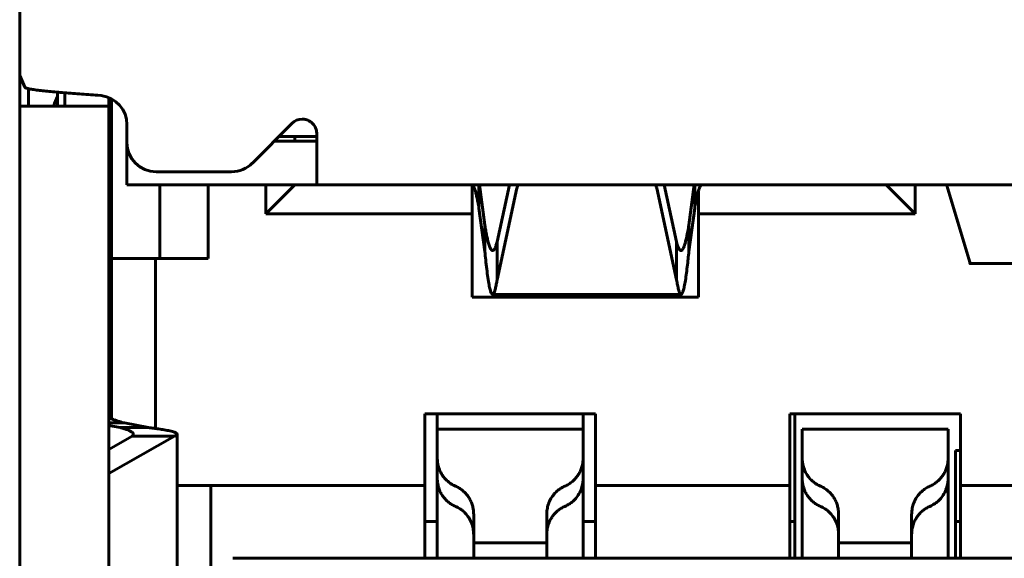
# Model space of a CAD drawing. Header units: millimetres. Extents: x -112 to 98, y -171 to 88.
# Tile 33 of 129: x -5.65 to 1.09, y -2.27 to 1.42. Entities that reach past the tile are written whole.
import ezdxf

# ---------------------------------------------------------------- set-up
doc = ezdxf.new("R2010")
doc.units = ezdxf.units.MM
doc.linetypes.add('K5LT32768', pattern=[0])

msp = doc.modelspace()

# ---------------------------------------------------------------- linework, layer by layer
at = {"color": 150, "linetype": 'K5LT32768', "lineweight": 60, "true_color": 0x0080ff}
for p, q in [((-5.6534, -4.7354), (-5.6534, 8.6846)), ((-5.6534, -4.7354), (-5.6534, 8.6846)), ((-5.6184, 0.958), (-5.6534, 1.0388)), ((-5.6184, 0.958), (-5.6534, 1.0388)), ((-5.5934, 0.9484), (-5.5934, 0.8296)), ((-5.5934, 0.9484), (-5.5934, 0.8296)), ((-5.3934, 0.8955), (-5.3934, 0.9245)), ((-5.3934, 0.8955), (-5.3934, 0.9245)), ((-5.3934, 0.8955), (-5.3934, 0.8296)), ((-5.3934, 0.8955), (-5.3934, 0.8296)), ((-5.3434, 0.9204), (-5.3434, 0.8296)), ((-5.3434, 0.9204), (-5.3434, 0.8296)), ((-5.1191, 0.9038), (-5.0944, 0.9008)), ((-5.1191, 0.9038), (-5.0944, 0.9008)), ((-5.0434, 0.8296), (-5.0434, 0.8877)), ((-5.0434, 0.8296), (-5.0434, 0.8877)), ((-5.0234, -0.2154), (-5.0234, 0.8783)), ((-5.0234, -0.2154), (-5.0234, 0.8783)), ((-5.6534, 0.8296), (-5.6434, 0.8296)), ((-5.6534, 0.8296), (-5.6434, 0.8296)), ((-5.0434, 0.8296), (-5.6434, 0.8296)), ((-5.0434, 0.8296), (-5.6434, 0.8296)), ((-5.0434, 0.8296), (-5.0434, -4.1904)), ((-5.0434, 0.8296), (-5.0434, -4.1904)), ((-4.9184, 0.7023), (-4.9184, 0.5796)), ((-4.9184, 0.7023), (-4.9184, 0.5796)), ((-3.7892, 0.7101), (-4.0597, 0.4385)), ((-3.7892, 0.7101), (-4.0597, 0.4385)), ((-3.8794, 0.6196), (-3.6184, 0.6196)), ((-3.8794, 0.6196), (-3.6184, 0.6196)), ((-3.7684, 0.5896), (-3.7684, 0.6196)), ((-3.7684, 0.5896), (-3.7684, 0.6196)), ((-3.6184, 0.6396), (-3.6184, 0.2896)), ((-3.6184, 0.6396), (-3.6184, 0.2896)), ((-4.9184, 0.2896), (-4.9184, 0.5796)), ((-4.9184, 0.2896), (-4.9184, 0.5796)), ((-3.6184, 0.5896), (-3.9093, 0.5896)), ((-3.6184, 0.5896), (-3.9093, 0.5896)), ((-4.7184, 0.3796), (-4.2015, 0.3796)), ((-4.7184, 0.3796), (-4.2015, 0.3796)), ((-4.9184, 0.2896), (-4.2758, 0.2896)), ((-4.9184, 0.2896), (-4.2758, 0.2896)), ((-4.6934, 0.2896), (-4.6934, -0.2154)), ((-4.6934, 0.2896), (-4.6934, -0.2154)), ((-4.3634, 0.2896), (-4.3634, -0.2154)), ((-4.3634, 0.2896), (-4.3634, -0.2154)), ((-4.2758, 0.2896), (-4.2125, 0.2896)), ((-4.2758, 0.2896), (-4.2125, 0.2896)), ((-4.2125, 0.2896), (-3.6184, 0.2896)), ((-4.2125, 0.2896), (-3.6184, 0.2896)), ((-3.9684, 0.0896), (-3.9684, 0.2896)), ((-3.7684, 0.2896), (-3.9684, 0.0896)), ((-3.9684, 0.0896), (-3.9684, 0.2896)), ((-3.7684, 0.2896), (-3.9684, 0.0896)), ((6.0816, 0.2896), (-3.6184, 0.2896)), ((6.0816, 0.2896), (-3.6184, 0.2896)), ((-2.5534, 0.0896), (-2.5534, 0.2886)), ((-2.5534, 0.0896), (-2.5534, 0.2886)), ((-2.5075, 0.2896), (-2.5075, 0.1303)), ((-2.5075, 0.2896), (-2.5075, 0.1303)), ((-2.4673, 0.014), (-2.5046, 0.2896)), ((-2.4673, 0.014), (-2.5046, 0.2896)), ((-2.2985, 0.2896), (-2.3833, -0.1022)), ((-2.2985, 0.2896), (-2.3833, -0.1022)), ((-1.1534, -0.1022), (-1.2382, 0.2896)), ((-1.1534, -0.1022), (-1.2382, 0.2896)), ((-1.0321, 0.2896), (-1.0694, 0.014)), ((-1.0321, 0.2896), (-1.0694, 0.014)), ((-1.0292, 0.1303), (-1.0292, 0.2896)), ((-1.0292, 0.1303), (-1.0292, 0.2896)), ((0.2816, 0.2896), (0.4816, 0.0896)), ((0.2816, 0.2896), (0.4816, 0.0896)), ((0.4816, 0.2896), (0.4816, 0.0896)), ((0.4816, 0.2896), (0.4816, 0.0896)), ((0.8541, -0.2413), (0.6987, 0.285)), ((0.8541, -0.2413), (0.6987, 0.285)), ((-2.3833, -0.362), (-2.2473, 0.2662)), ((-2.3833, -0.362), (-2.2473, 0.2662)), ((-1.2894, 0.2662), (-1.1534, -0.362)), ((-1.2894, 0.2662), (-1.1534, -0.362)), ((-1.0034, 0.251), (-1.0034, 0.0896)), ((-1.0034, 0.251), (-1.0034, 0.0896)), ((-2.5534, 0.0896), (-3.9684, 0.0896)), ((-2.5534, 0.0896), (-3.9684, 0.0896)), ((-2.5534, -0.4804), (-2.5534, 0.0896)), ((-2.5534, -0.4804), (-2.5534, 0.0896)), ((-2.5075, 0.1303), (-2.4673, -0.1665)), ((-2.5075, 0.1303), (-2.4673, -0.1665)), ((-1.0694, -0.1665), (-1.0292, 0.1303)), ((-1.0694, -0.1665), (-1.0292, 0.1303)), ((-1.0034, 0.0896), (-1.0034, -0.4804)), ((0.4816, 0.0896), (-1.0034, 0.0896)), ((-1.0034, 0.0896), (-1.0034, -0.4804)), ((0.4816, 0.0896), (-1.0034, 0.0896)), ((-2.4673, -0.1665), (-2.4673, 0.014)), ((-2.4673, -0.1665), (-2.4673, 0.014)), ((-1.0694, 0.014), (-1.0694, -0.1665)), ((-1.0694, 0.014), (-1.0694, -0.1665)), ((-5.0434, -0.1154), (-5.0234, -0.1154)), ((-5.0434, -0.1154), (-5.0234, -0.1154)), ((-2.3833, -0.1022), (-2.3833, -0.362)), ((-2.3833, -0.1022), (-2.3833, -0.362)), ((-1.1534, -0.362), (-1.1534, -0.1022)), ((-1.1534, -0.362), (-1.1534, -0.1022)), ((-4.7234, -0.2154), (-5.0234, -0.2154)), ((-5.0234, -0.2154), (-5.0234, -1.3131)), ((-4.7234, -0.2154), (-5.0234, -0.2154)), ((-5.0234, -0.2154), (-5.0234, -1.3131)), ((-4.7234, -0.2154), (-4.7234, -1.3808)), ((-4.3634, -0.2154), (-4.7234, -0.2154)), ((-4.7234, -0.2154), (-4.7234, -1.3808)), ((-4.3634, -0.2154), (-4.7234, -0.2154)), ((0.8576, -0.2504), (1.6057, -0.2504)), ((0.8576, -0.2504), (1.6057, -0.2504)), ((-1.1231, -0.4612), (-2.4137, -0.4612)), ((-1.1231, -0.4612), (-2.4137, -0.4612)), ((-2.5534, -0.4804), (-1.0034, -0.4804)), ((-2.5534, -0.4804), (-1.0034, -0.4804)), ((-2.8784, -1.2804), (-2.8784, -1.7704)), ((-1.7084, -1.2804), (-2.8784, -1.2804)), ((-2.8784, -1.2804), (-2.8784, -1.7704)), ((-1.7084, -1.2804), (-2.8784, -1.2804)), ((-2.7934, -1.3854), (-2.7934, -1.2804)), ((-2.7934, -1.3854), (-2.7934, -1.2804)), ((-1.7934, -1.2804), (-1.7934, -1.3854)), ((-1.7934, -1.2804), (-1.7934, -1.3854)), ((-1.7084, -1.7704), (-1.7084, -1.2804)), ((-1.7084, -1.7704), (-1.7084, -1.2804)), ((0.7916, -1.2804), (-0.3784, -1.2804)), ((-0.3784, -1.2804), (-0.3784, -1.7704)), ((0.7916, -1.2804), (-0.3784, -1.2804)), ((-0.3784, -1.2804), (-0.3784, -1.7704)), ((-0.3434, -2.1954), (-0.3434, -1.2804)), ((-0.3434, -2.1954), (-0.3434, -1.2804)), ((0.7916, -1.7704), (0.7916, -1.2804)), ((0.7916, -1.7704), (0.7916, -1.2804)), ((-4.9362, -1.3428), (-5.0434, -1.3428)), ((-4.9362, -1.3428), (-5.0434, -1.3428)), ((-4.7716, -1.3746), (-4.9362, -1.3428)), ((-4.7716, -1.3746), (-4.9362, -1.3428)), ((-5.0434, -1.3593), (-4.9644, -1.3746)), ((-5.0434, -1.3593), (-4.9644, -1.3746)), ((-4.9644, -1.3746), (-4.7716, -1.3746)), ((-4.9644, -1.3746), (-4.7716, -1.3746)), ((-2.7934, -1.3854), (-2.7934, -1.5824)), ((-1.7934, -1.3854), (-2.7934, -1.3854)), ((-2.7934, -1.3854), (-2.7934, -1.5824)), ((-1.7934, -1.3854), (-2.7934, -1.3854)), ((-1.7934, -1.5824), (-1.7934, -1.3854)), ((-1.7934, -1.5824), (-1.7934, -1.3854)), ((-0.2934, -1.3854), (-0.2934, -1.5824)), ((0.7066, -1.3854), (-0.2934, -1.3854)), ((-0.2934, -1.3854), (-0.2934, -1.5824)), ((0.7066, -1.3854), (-0.2934, -1.3854)), ((0.7066, -1.5824), (0.7066, -1.3854)), ((0.7066, -1.5824), (0.7066, -1.3854)), ((-4.8837, -1.4327), (-5.0434, -1.5241)), ((-5.0434, -1.6901), (-4.5939, -1.4327)), ((-4.8837, -1.4327), (-5.0434, -1.5241)), ((-5.0434, -1.6901), (-4.5939, -1.4327)), ((-4.5939, -1.4327), (-4.8837, -1.4327)), ((-4.5939, -1.4327), (-4.8837, -1.4327)), ((-4.5751, -1.4193), (-4.5751, -2.7283)), ((-4.5751, -1.4193), (-4.5751, -2.7283)), ((0.7566, -1.5304), (0.7566, -2.1954)), ((0.7566, -1.5304), (0.7916, -1.5304)), ((0.7566, -1.5304), (0.7566, -2.1954)), ((0.7566, -1.5304), (0.7916, -1.5304)), ((-2.7934, -1.5824), (-2.7934, -1.7209)), ((-2.7934, -1.5824), (-2.7934, -1.7209)), ((-1.7934, -1.7209), (-1.7934, -1.5824)), ((-1.7934, -1.7209), (-1.7934, -1.5824)), ((-0.2934, -1.5824), (-0.2934, -1.7209)), ((-0.2934, -1.5824), (-0.2934, -1.7209)), ((0.7066, -1.5824), (0.7066, -1.7209)), ((0.7066, -1.5824), (0.7066, -1.7209)), ((-2.7934, -1.7209), (-2.7934, -2.2704)), ((-2.7934, -1.7209), (-2.7934, -2.2704)), ((-1.7934, -2.2704), (-1.7934, -1.7209)), ((-1.7934, -2.2704), (-1.7934, -1.7209)), ((-0.2934, -1.7209), (-0.2934, -2.2704)), ((-0.2934, -1.7209), (-0.2934, -2.2704)), ((0.7066, -2.2704), (0.7066, -1.7209)), ((0.7066, -2.2704), (0.7066, -1.7209)), ((-4.3434, -1.7704), (-4.5751, -1.7704)), ((-4.3434, -1.7704), (-4.5751, -1.7704)), ((-4.3434, -1.7704), (-2.8784, -1.7704)), ((-4.3434, -1.7704), (-4.3434, -1.9962)), ((-4.3434, -1.7704), (-2.8784, -1.7704)), ((-4.3434, -1.7704), (-4.3434, -1.9962)), ((-2.8784, -1.7704), (-2.8784, -1.9704)), ((-2.8784, -1.7704), (-2.8784, -1.9704)), ((-1.7084, -1.9704), (-1.7084, -1.7704)), ((-1.7084, -1.7704), (-0.3784, -1.7704)), ((-1.7084, -1.9704), (-1.7084, -1.7704)), ((-1.7084, -1.7704), (-0.3784, -1.7704)), ((-0.3784, -1.7704), (-0.3784, -1.9704)), ((-0.3784, -1.7704), (-0.3784, -1.9704)), ((0.7916, -1.7704), (1.6216, -1.7704)), ((0.7916, -1.9704), (0.7916, -1.7704)), ((0.7916, -1.7704), (1.6216, -1.7704)), ((0.7916, -1.9704), (0.7916, -1.7704)), ((-4.3434, -2.4204), (-4.3434, -1.9962)), ((-4.3434, -2.4204), (-4.3434, -1.9962)), ((-2.8784, -2.2704), (-2.8784, -1.9704)), ((-2.8784, -2.2704), (-2.8784, -1.9704)), ((-2.8784, -2.0186), (-2.7934, -2.0186)), ((-2.8784, -2.0186), (-2.7934, -2.0186)), ((-2.5434, -2.1192), (-2.5434, -1.9691)), ((-2.5434, -2.1192), (-2.5434, -1.9691)), ((-2.0434, -1.9691), (-2.0434, -2.1192)), ((-2.0434, -1.9691), (-2.0434, -2.1192)), ((-1.7934, -2.0186), (-1.7084, -2.0186)), ((-1.7934, -2.0186), (-1.7084, -2.0186)), ((-1.7084, -1.9704), (-1.7084, -2.2704)), ((-1.7084, -1.9704), (-1.7084, -2.2704)), ((-0.3784, -2.2704), (-0.3784, -1.9704)), ((-0.3784, -2.2704), (-0.3784, -1.9704)), ((-0.3784, -2.0186), (-0.3434, -2.0186)), ((-0.3784, -2.0186), (-0.3434, -2.0186)), ((-0.0434, -2.1192), (-0.0434, -1.9691)), ((-0.0434, -2.1192), (-0.0434, -1.9691)), ((0.4566, -1.9691), (0.4566, -2.1192)), ((0.4566, -1.9691), (0.4566, -2.1192)), ((0.7566, -2.0186), (0.7916, -2.0186)), ((0.7566, -2.0186), (0.7916, -2.0186)), ((0.7916, -1.9704), (0.7916, -2.2704)), ((0.7916, -1.9704), (0.7916, -2.2704)), ((-2.5434, -2.1192), (-2.5434, -2.1654)), ((-2.5434, -2.1192), (-2.5434, -2.1654)), ((-2.0434, -2.1654), (-2.0434, -2.1192)), ((-2.0434, -2.1654), (-2.0434, -2.1192)), ((-0.0434, -2.1192), (-0.0434, -2.1654)), ((-0.0434, -2.1192), (-0.0434, -2.1654)), ((0.4566, -2.1654), (0.4566, -2.1192)), ((0.4566, -2.1654), (0.4566, -2.1192)), ((-2.5434, -2.1654), (-2.5434, -2.2704)), ((-2.3934, -2.1654), (-2.5434, -2.1654)), ((-2.5434, -2.1654), (-2.5434, -2.2704)), ((-2.3934, -2.1654), (-2.5434, -2.1654)), ((-2.3934, -2.1654), (-2.1934, -2.1654)), ((-2.3934, -2.1654), (-2.1934, -2.1654)), ((-2.0434, -2.1654), (-2.1934, -2.1654)), ((-2.0434, -2.1654), (-2.1934, -2.1654)), ((-2.0434, -2.2704), (-2.0434, -2.1654)), ((-2.0434, -2.2704), (-2.0434, -2.1654)), ((-0.3434, -2.1954), (-0.3434, -2.2704)), ((-0.3434, -2.1954), (-0.3434, -2.2704)), ((-0.0434, -2.1654), (-0.0434, -2.2704)), ((0.1066, -2.1654), (-0.0434, -2.1654)), ((-0.0434, -2.1654), (-0.0434, -2.2704)), ((0.1066, -2.1654), (-0.0434, -2.1654)), ((0.1066, -2.1654), (0.3066, -2.1654)), ((0.1066, -2.1654), (0.3066, -2.1654)), ((0.4566, -2.1654), (0.3066, -2.1654)), ((0.4566, -2.1654), (0.3066, -2.1654)), ((0.4566, -2.2704), (0.4566, -2.1654)), ((0.4566, -2.2704), (0.4566, -2.1654)), ((0.7566, -2.2704), (0.7566, -2.1954)), ((0.7566, -2.2704), (0.7566, -2.1954)), ((-4.1934, -2.2704), (6.6066, -2.2704)), ((-4.1934, -2.2704), (6.6066, -2.2704))]:
    msp.add_line(p, q, dxfattribs=at)
for centre, radius, start, end in [((-5.1184, 0.7023), 0.2, 0, 83.11411), ((-5.1184, 0.7023), 0.2, 0, 83.11411), ((-3.7184, 0.6396), 0.1, 90.06948, 135.12243), ((-3.7184, 0.6396), 0.1, 90.06948, 135.12243), ((-4.7184, 0.5796), 0.2, 180, 270), ((-4.7184, 0.5796), 0.2, 180, 270), ((-4.2015, 0.5796), 0.2, 270, 315.12342), ((-4.2015, 0.5796), 0.2, 270, 315.12342)]:
    msp.add_arc(centre, radius, start, end, dxfattribs=at)
for centre, start_param, end_param in [((-1.9491, 0.2501), 6.016904, 6.17538), ((-1.9491, 0.2501), 6.016904, 6.17538), ((-1.5877, 0.2501), 3.249398, 3.407874), ((-1.5877, 0.2501), 3.249398, 3.407874)]:
    msp.add_ellipse(centre, major_axis=(-0.3, 0), ratio=0.5, start_param=start_param, end_param=end_param, dxfattribs=at)
for points, knots in [([(-5.1191, 0.9038), (-5.1401, 0.9053), (-5.1821, 0.9083), (-5.2443, 0.9128), (-5.3046, 0.9173), (-5.362, 0.9219), (-5.4155, 0.9264), (-5.4642, 0.9309), (-5.5088, 0.9356), (-5.5493, 0.9406), (-5.582, 0.9457), (-5.6035, 0.9506), (-5.6145, 0.9546), (-5.6176, 0.957), (-5.6184, 0.958)], [0, 0, 0, 0, 0.083016, 0.166224, 0.249623, 0.333116, 0.416608, 0.500098, 0.583374, 0.675336, 0.77646, 0.868808, 0.943482, 1, 1, 1, 1]), ([(-5.1191, 0.9038), (-5.1401, 0.9053), (-5.1821, 0.9083), (-5.2443, 0.9128), (-5.3046, 0.9173), (-5.362, 0.9219), (-5.4155, 0.9264), (-5.4642, 0.9309), (-5.5088, 0.9356), (-5.5493, 0.9406), (-5.582, 0.9457), (-5.6035, 0.9506), (-5.6145, 0.9546), (-5.6176, 0.957), (-5.6184, 0.958)], [0, 0, 0, 0, 0.083016, 0.166224, 0.249623, 0.333116, 0.416608, 0.500098, 0.583374, 0.675336, 0.77646, 0.868808, 0.943482, 1, 1, 1, 1]), ([(-3.6184, 0.6396), (-3.6184, 0.6437), (-3.6189, 0.6517), (-3.6209, 0.6631), (-3.6246, 0.675), (-3.6304, 0.6879), (-3.6395, 0.7019), (-3.6518, 0.715), (-3.6658, 0.7252), (-3.6795, 0.7321), (-3.6908, 0.7359), (-3.7006, 0.738), (-3.7093, 0.7391), (-3.7154, 0.7395), (-3.7185, 0.7396)], [0, 0, 0, 0, 0.071599, 0.143902, 0.21698, 0.309757, 0.42238, 0.547, 0.671131, 0.767941, 0.845276, 0.896785, 0.948361, 1, 1, 1, 1]), ([(-3.6184, 0.6396), (-3.6184, 0.6437), (-3.6189, 0.6517), (-3.6209, 0.6631), (-3.6246, 0.675), (-3.6304, 0.6879), (-3.6395, 0.7019), (-3.6518, 0.715), (-3.6658, 0.7252), (-3.6795, 0.7321), (-3.6908, 0.7359), (-3.7006, 0.738), (-3.7093, 0.7391), (-3.7154, 0.7395), (-3.7185, 0.7396)], [0, 0, 0, 0, 0.071599, 0.143902, 0.21698, 0.309757, 0.42238, 0.547, 0.671131, 0.767941, 0.845276, 0.896785, 0.948361, 1, 1, 1, 1]), ([(-2.5571, 0.2896), (-2.5548, 0.2896), (-2.5503, 0.2874), (-2.5435, 0.2778), (-2.5367, 0.262), (-2.5299, 0.2401), (-2.5231, 0.2125), (-2.5168, 0.1824), (-2.5116, 0.1544), (-2.5087, 0.1374), (-2.5075, 0.1303)], [0, 0, 0, 0, 0.136696, 0.273829, 0.411398, 0.54894, 0.686375, 0.823538, 0.928054, 1, 1, 1, 1]), ([(-2.5571, 0.2896), (-2.5548, 0.2896), (-2.5503, 0.2874), (-2.5435, 0.2778), (-2.5367, 0.262), (-2.5299, 0.2401), (-2.5231, 0.2125), (-2.5168, 0.1824), (-2.5116, 0.1544), (-2.5087, 0.1374), (-2.5075, 0.1303)], [0, 0, 0, 0, 0.136696, 0.273829, 0.411398, 0.54894, 0.686375, 0.823538, 0.928054, 1, 1, 1, 1]), ([(-1.0292, 0.1303), (-1.027, 0.1438), (-1.0224, 0.1695), (-1.0156, 0.2036), (-1.0088, 0.2327), (-1.002, 0.2562), (-0.9952, 0.2739), (-0.9889, 0.2844), (-0.9837, 0.2889), (-0.9808, 0.2896), (-0.9796, 0.2896)], [0, 0, 0, 0, 0.136696, 0.273829, 0.411398, 0.54894, 0.686375, 0.823538, 0.928053, 1, 1, 1, 1]), ([(-1.0292, 0.1303), (-1.027, 0.1438), (-1.0224, 0.1695), (-1.0156, 0.2036), (-1.0088, 0.2327), (-1.002, 0.2562), (-0.9952, 0.2739), (-0.9889, 0.2844), (-0.9837, 0.2889), (-0.9808, 0.2896), (-0.9796, 0.2896)], [0, 0, 0, 0, 0.136696, 0.273829, 0.411398, 0.54894, 0.686375, 0.823538, 0.928053, 1, 1, 1, 1]), ([(0.6987, 0.285), (0.6984, 0.2858), (0.6978, 0.2871), (0.6969, 0.2885), (0.696, 0.2894), (0.6953, 0.2896), (0.6949, 0.2896)], [0, 0, 0, 0, 0.24977, 0.5, 0.750247, 1, 1, 1, 1]), ([(0.6987, 0.285), (0.6984, 0.2858), (0.6978, 0.2871), (0.6969, 0.2885), (0.696, 0.2894), (0.6953, 0.2896), (0.6949, 0.2896)], [0, 0, 0, 0, 0.24977, 0.5, 0.750247, 1, 1, 1, 1]), ([(-2.4137, -0.1612), (-2.4161, -0.1612), (-2.4217, -0.1585), (-2.4304, -0.1449), (-2.4395, -0.1199), (-2.4475, -0.0892), (-2.4546, -0.0566), (-2.461, -0.0231), (-2.4652, 0.0014), (-2.4673, 0.014)], [0, 0, 0, 0, 0.1345204, 0.3130189, 0.4870806, 0.6429035, 0.7643147, 0.8833475, 1, 1, 1, 1]), ([(-2.4137, -0.1612), (-2.4161, -0.1612), (-2.4217, -0.1585), (-2.4304, -0.1449), (-2.4395, -0.1199), (-2.4475, -0.0892), (-2.4546, -0.0566), (-2.461, -0.0231), (-2.4652, 0.0014), (-2.4673, 0.014)], [0, 0, 0, 0, 0.1345204, 0.3130189, 0.4870806, 0.6429035, 0.7643147, 0.8833475, 1, 1, 1, 1]), ([(-1.0694, 0.014), (-1.0719, -0.0008), (-1.0768, -0.0291), (-1.0842, -0.0666), (-1.0915, -0.0987), (-1.0989, -0.1246), (-1.1063, -0.1441), (-1.1137, -0.1566), (-1.1193, -0.1608), (-1.1224, -0.1612), (-1.1231, -0.1612)], [0, 0, 0, 0, 0.1368753, 0.2742034, 0.4119841, 0.5497633, 0.6875397, 0.8253119, 0.9630805, 1, 1, 1, 1]), ([(-1.0694, 0.014), (-1.0719, -0.0008), (-1.0768, -0.0291), (-1.0842, -0.0666), (-1.0915, -0.0987), (-1.0989, -0.1246), (-1.1063, -0.1441), (-1.1137, -0.1566), (-1.1193, -0.1608), (-1.1224, -0.1612), (-1.1231, -0.1612)], [0, 0, 0, 0, 0.1368753, 0.2742034, 0.4119841, 0.5497633, 0.6875397, 0.8253119, 0.9630805, 1, 1, 1, 1]), ([(-2.3833, -0.1022), (-2.3858, -0.1115), (-2.3907, -0.1281), (-2.398, -0.1464), (-2.4054, -0.1579), (-2.4106, -0.161), (-2.4134, -0.1612), (-2.4137, -0.1612), (-2.4137, -0.1612)], [0, 0, 0, 0, 0.2420723, 0.484659, 0.7277404, 0.9706896, 0.9999999, 1, 1, 1, 1]), ([(-2.3833, -0.1022), (-2.3858, -0.1115), (-2.3907, -0.1281), (-2.398, -0.1464), (-2.4054, -0.1579), (-2.4106, -0.161), (-2.4134, -0.1612), (-2.4137, -0.1612), (-2.4137, -0.1612)], [0, 0, 0, 0, 0.2420723, 0.484659, 0.7277404, 0.9706896, 0.9999999, 1, 1, 1, 1]), ([(-1.1231, -0.1612), (-1.1232, -0.1612), (-1.1249, -0.1612), (-1.1291, -0.1597), (-1.1361, -0.1514), (-1.1444, -0.1332), (-1.1503, -0.114), (-1.1534, -0.1022)], [0, 0, 0, 0, 0, 0.177311, 0.418986, 0.692933, 1, 1, 1, 1]), ([(-1.1231, -0.1612), (-1.1232, -0.1612), (-1.1249, -0.1612), (-1.1291, -0.1597), (-1.1361, -0.1514), (-1.1444, -0.1332), (-1.1503, -0.114), (-1.1534, -0.1022)], [0, 0, 0, 0, 0, 0.177311, 0.418986, 0.692933, 1, 1, 1, 1]), ([(-2.4673, -0.1665), (-2.4653, -0.1867), (-2.4609, -0.2295), (-2.454, -0.2907), (-2.4463, -0.3488), (-2.4386, -0.396), (-2.4309, -0.4305), (-2.4236, -0.4524), (-2.4178, -0.4602), (-2.4145, -0.4612), (-2.4137, -0.4612)], [0, 0, 0, 0, 0.110582, 0.244455, 0.388088, 0.540538, 0.678476, 0.815359, 0.952388, 1, 1, 1, 1]), ([(-2.4673, -0.1665), (-2.4653, -0.1867), (-2.4609, -0.2295), (-2.454, -0.2907), (-2.4463, -0.3488), (-2.4386, -0.396), (-2.4309, -0.4305), (-2.4236, -0.4524), (-2.4178, -0.4602), (-2.4145, -0.4612), (-2.4137, -0.4612)], [0, 0, 0, 0, 0.110582, 0.244455, 0.388088, 0.540538, 0.678476, 0.815359, 0.952388, 1, 1, 1, 1]), ([(-1.1231, -0.4612), (-1.1211, -0.4612), (-1.1167, -0.4583), (-1.1098, -0.4438), (-1.1025, -0.4168), (-1.0951, -0.3785), (-1.0879, -0.3303), (-1.081, -0.2763), (-1.075, -0.2214), (-1.0712, -0.1843), (-1.0694, -0.1665)], [0, 0, 0, 0, 0.110414, 0.246948, 0.383907, 0.521613, 0.659344, 0.789044, 0.902502, 1, 1, 1, 1]), ([(-1.1231, -0.4612), (-1.1211, -0.4612), (-1.1167, -0.4583), (-1.1098, -0.4438), (-1.1025, -0.4168), (-1.0951, -0.3785), (-1.0879, -0.3303), (-1.081, -0.2763), (-1.075, -0.2214), (-1.0712, -0.1843), (-1.0694, -0.1665)], [0, 0, 0, 0, 0.110414, 0.246948, 0.383907, 0.521613, 0.659344, 0.789044, 0.902502, 1, 1, 1, 1]), ([(0.8576, -0.2504), (0.8574, -0.2504), (0.8566, -0.2501), (0.8554, -0.2475), (0.8544, -0.2432), (0.8541, -0.2413)], [0, 0, 0, 0, 0.164048, 0.683659, 1, 1, 1, 1]), ([(0.8576, -0.2504), (0.8574, -0.2504), (0.8566, -0.2501), (0.8554, -0.2475), (0.8544, -0.2432), (0.8541, -0.2413)], [0, 0, 0, 0, 0.164048, 0.683659, 1, 1, 1, 1]), ([(-2.4137, -0.4612), (-2.4136, -0.4612), (-2.4121, -0.4612), (-2.408, -0.459), (-2.4016, -0.4471), (-2.3948, -0.4239), (-2.3888, -0.395), (-2.3851, -0.373), (-2.3833, -0.362)], [0, 0, 0, 0, 0, 0.158386, 0.401689, 0.63039, 0.8299, 1, 1, 1, 1]), ([(-2.4137, -0.4612), (-2.4136, -0.4612), (-2.4121, -0.4612), (-2.408, -0.459), (-2.4016, -0.4471), (-2.3948, -0.4239), (-2.3888, -0.395), (-2.3851, -0.373), (-2.3833, -0.362)], [0, 0, 0, 0, 0, 0.158386, 0.401689, 0.63039, 0.8299, 1, 1, 1, 1]), ([(-1.1534, -0.362), (-1.1514, -0.3746), (-1.1471, -0.4), (-1.1401, -0.4312), (-1.1325, -0.4537), (-1.1267, -0.4607), (-1.1235, -0.4612), (-1.1231, -0.4612)], [0, 0, 0, 0, 0.195217, 0.431396, 0.684489, 0.952752, 1, 1, 1, 1]), ([(-1.1534, -0.362), (-1.1514, -0.3746), (-1.1471, -0.4), (-1.1401, -0.4312), (-1.1325, -0.4537), (-1.1267, -0.4607), (-1.1235, -0.4612), (-1.1231, -0.4612)], [0, 0, 0, 0, 0.195217, 0.431396, 0.684489, 0.952752, 1, 1, 1, 1]), ([(-4.9362, -1.3428), (-4.946, -1.3403), (-4.9644, -1.3353), (-4.9886, -1.3278), (-5.0101, -1.3198), (-5.028, -1.3112), (-5.0404, -1.3016), (-5.0434, -1.295), (-5.0434, -1.2916)], [0, 0, 0, 0, 0.146022, 0.292055, 0.438099, 0.614144, 0.801444, 1, 1, 1, 1]), ([(-4.9362, -1.3428), (-4.946, -1.3403), (-4.9644, -1.3353), (-4.9886, -1.3278), (-5.0101, -1.3198), (-5.028, -1.3112), (-5.0404, -1.3016), (-5.0434, -1.295), (-5.0434, -1.2916)], [0, 0, 0, 0, 0.146022, 0.292055, 0.438099, 0.614144, 0.801444, 1, 1, 1, 1]), ([(-4.9644, -1.3746), (-4.9563, -1.3768), (-4.9409, -1.3811), (-4.9209, -1.3876), (-4.9022, -1.3949), (-4.8859, -1.4033), (-4.8768, -1.4117), (-4.8751, -1.4172), (-4.8751, -1.4193)], [0, 0, 0, 0, 0.1457623, 0.2915371, 0.4373243, 0.6317487, 0.8572202, 1, 1, 1, 1]), ([(-4.9644, -1.3746), (-4.9563, -1.3768), (-4.9409, -1.3811), (-4.9209, -1.3876), (-4.9022, -1.3949), (-4.8859, -1.4033), (-4.8768, -1.4117), (-4.8751, -1.4172), (-4.8751, -1.4193)], [0, 0, 0, 0, 0.1457623, 0.2915371, 0.4373243, 0.6317487, 0.8572202, 1, 1, 1, 1]), ([(-4.5751, -1.4193), (-4.5751, -1.4191), (-4.5753, -1.4167), (-4.5795, -1.4115), (-4.5982, -1.4037), (-4.6301, -1.3958), (-4.6694, -1.3887), (-4.7081, -1.3828), (-4.7419, -1.3783), (-4.7627, -1.3757), (-4.7716, -1.3746)], [0, 0, 0, 0, 0.009926, 0.166422, 0.346252, 0.53555, 0.694906, 0.825702, 0.927341, 1, 1, 1, 1]), ([(-4.5751, -1.4193), (-4.5751, -1.4191), (-4.5753, -1.4167), (-4.5795, -1.4115), (-4.5982, -1.4037), (-4.6301, -1.3958), (-4.6694, -1.3887), (-4.7081, -1.3828), (-4.7419, -1.3783), (-4.7627, -1.3757), (-4.7716, -1.3746)], [0, 0, 0, 0, 0.009926, 0.166422, 0.346252, 0.53555, 0.694906, 0.825702, 0.927341, 1, 1, 1, 1]), ([(-4.8751, -1.4193), (-4.8751, -1.4207), (-4.8761, -1.4252), (-4.8798, -1.4297), (-4.8837, -1.4327)], [0, 0, 0, 0, 0.320603, 1, 1, 1, 1]), ([(-4.8751, -1.4193), (-4.8751, -1.4207), (-4.8761, -1.4252), (-4.8798, -1.4297), (-4.8837, -1.4327)], [0, 0, 0, 0, 0.320603, 1, 1, 1, 1]), ([(-4.5939, -1.4327), (-4.5899, -1.4313), (-4.5829, -1.4283), (-4.5766, -1.4238), (-4.5751, -1.4208), (-4.5751, -1.4194), (-4.5751, -1.4193)], [0, 0, 0, 0, 0.321054, 0.665436, 0.999999, 1, 1, 1, 1]), ([(-4.5939, -1.4327), (-4.5899, -1.4313), (-4.5829, -1.4283), (-4.5766, -1.4238), (-4.5751, -1.4208), (-4.5751, -1.4194), (-4.5751, -1.4193)], [0, 0, 0, 0, 0.321054, 0.665436, 0.999999, 1, 1, 1, 1]), ([(-2.6684, -1.7758), (-2.6791, -1.7713), (-2.6976, -1.7615), (-2.7222, -1.7428), (-2.7446, -1.7202), (-2.7662, -1.6902), (-2.7826, -1.6543), (-2.7911, -1.6174), (-2.7931, -1.5935), (-2.7934, -1.5824)], [0, 0, 0, 0, 0.154517, 0.279074, 0.407002, 0.565119, 0.739659, 0.883615, 1, 1, 1, 1]), ([(-2.6684, -1.7758), (-2.6791, -1.7713), (-2.6976, -1.7615), (-2.7222, -1.7428), (-2.7446, -1.7202), (-2.7662, -1.6902), (-2.7826, -1.6543), (-2.7911, -1.6174), (-2.7931, -1.5935), (-2.7934, -1.5824)], [0, 0, 0, 0, 0.154517, 0.279074, 0.407002, 0.565119, 0.739659, 0.883615, 1, 1, 1, 1]), ([(-1.7934, -1.5824), (-1.7935, -1.5886), (-1.7943, -1.6025), (-1.7974, -1.6252), (-1.8039, -1.6514), (-1.8148, -1.6781), (-1.8295, -1.7031), (-1.8471, -1.7256), (-1.8678, -1.7457), (-1.8914, -1.7628), (-1.9091, -1.7719), (-1.9184, -1.7758)], [0, 0, 0, 0, 0.064471, 0.149756, 0.254629, 0.37679, 0.494215, 0.612788, 0.73604, 0.866783, 1, 1, 1, 1]), ([(-1.7934, -1.5824), (-1.7935, -1.5886), (-1.7943, -1.6025), (-1.7974, -1.6252), (-1.8039, -1.6514), (-1.8148, -1.6781), (-1.8295, -1.7031), (-1.8471, -1.7256), (-1.8678, -1.7457), (-1.8914, -1.7628), (-1.9091, -1.7719), (-1.9184, -1.7758)], [0, 0, 0, 0, 0.064471, 0.149756, 0.254629, 0.37679, 0.494215, 0.612788, 0.73604, 0.866783, 1, 1, 1, 1]), ([(-0.1684, -1.7758), (-0.1791, -1.7713), (-0.1976, -1.7615), (-0.2222, -1.7428), (-0.2446, -1.7202), (-0.2662, -1.6902), (-0.2826, -1.6543), (-0.2911, -1.6174), (-0.2931, -1.5935), (-0.2934, -1.5824)], [0, 0, 0, 0, 0.154517, 0.279074, 0.407002, 0.565119, 0.739659, 0.883615, 1, 1, 1, 1]), ([(-0.1684, -1.7758), (-0.1791, -1.7713), (-0.1976, -1.7615), (-0.2222, -1.7428), (-0.2446, -1.7202), (-0.2662, -1.6902), (-0.2826, -1.6543), (-0.2911, -1.6174), (-0.2931, -1.5935), (-0.2934, -1.5824)], [0, 0, 0, 0, 0.154517, 0.279074, 0.407002, 0.565119, 0.739659, 0.883615, 1, 1, 1, 1]), ([(0.7066, -1.5824), (0.7065, -1.5886), (0.7057, -1.6025), (0.7026, -1.6252), (0.6961, -1.6514), (0.6852, -1.6781), (0.6705, -1.7031), (0.6529, -1.7256), (0.6322, -1.7457), (0.6086, -1.7628), (0.5909, -1.7719), (0.5816, -1.7758)], [0, 0, 0, 0, 0.064471, 0.149756, 0.254629, 0.37679, 0.494215, 0.612788, 0.73604, 0.866783, 1, 1, 1, 1]), ([(0.7066, -1.5824), (0.7065, -1.5886), (0.7057, -1.6025), (0.7026, -1.6252), (0.6961, -1.6514), (0.6852, -1.6781), (0.6705, -1.7031), (0.6529, -1.7256), (0.6322, -1.7457), (0.6086, -1.7628), (0.5909, -1.7719), (0.5816, -1.7758)], [0, 0, 0, 0, 0.064471, 0.149756, 0.254629, 0.37679, 0.494215, 0.612788, 0.73604, 0.866783, 1, 1, 1, 1]), ([(-2.7934, -1.7209), (-2.7932, -1.727), (-2.7924, -1.7409), (-2.7894, -1.7636), (-2.7829, -1.7899), (-2.772, -1.8165), (-2.7572, -1.8416), (-2.7396, -1.864), (-2.7189, -1.8841), (-2.6953, -1.9013), (-2.6777, -1.9103), (-2.6684, -1.9142)], [0, 0, 0, 0, 0.064472, 0.149759, 0.254633, 0.376794, 0.494219, 0.612791, 0.736041, 0.866784, 1, 1, 1, 1]), ([(-2.7934, -1.7209), (-2.7932, -1.727), (-2.7924, -1.7409), (-2.7894, -1.7636), (-2.7829, -1.7899), (-2.772, -1.8165), (-2.7572, -1.8416), (-2.7396, -1.864), (-2.7189, -1.8841), (-2.6953, -1.9013), (-2.6777, -1.9103), (-2.6684, -1.9142)], [0, 0, 0, 0, 0.064472, 0.149759, 0.254633, 0.376794, 0.494219, 0.612791, 0.736041, 0.866784, 1, 1, 1, 1]), ([(-1.9184, -1.9142), (-1.9077, -1.9097), (-1.8891, -1.8999), (-1.8645, -1.8813), (-1.8421, -1.8587), (-1.8206, -1.8286), (-1.8041, -1.7927), (-1.7957, -1.7559), (-1.7936, -1.7319), (-1.7934, -1.7209)], [0, 0, 0, 0, 0.154509, 0.279061, 0.406984, 0.565096, 0.739634, 0.883598, 1, 1, 1, 1]), ([(-1.9184, -1.9142), (-1.9077, -1.9097), (-1.8891, -1.8999), (-1.8645, -1.8813), (-1.8421, -1.8587), (-1.8206, -1.8286), (-1.8041, -1.7927), (-1.7957, -1.7559), (-1.7936, -1.7319), (-1.7934, -1.7209)], [0, 0, 0, 0, 0.154509, 0.279061, 0.406984, 0.565096, 0.739634, 0.883598, 1, 1, 1, 1]), ([(-0.2934, -1.7209), (-0.2932, -1.727), (-0.2924, -1.7409), (-0.2894, -1.7636), (-0.2829, -1.7899), (-0.272, -1.8165), (-0.2572, -1.8416), (-0.2396, -1.864), (-0.2189, -1.8841), (-0.1953, -1.9013), (-0.1777, -1.9103), (-0.1684, -1.9142)], [0, 0, 0, 0, 0.064472, 0.149759, 0.254633, 0.376794, 0.494219, 0.612791, 0.736041, 0.866784, 1, 1, 1, 1]), ([(-0.2934, -1.7209), (-0.2932, -1.727), (-0.2924, -1.7409), (-0.2894, -1.7636), (-0.2829, -1.7899), (-0.272, -1.8165), (-0.2572, -1.8416), (-0.2396, -1.864), (-0.2189, -1.8841), (-0.1953, -1.9013), (-0.1777, -1.9103), (-0.1684, -1.9142)], [0, 0, 0, 0, 0.064472, 0.149759, 0.254633, 0.376794, 0.494219, 0.612791, 0.736041, 0.866784, 1, 1, 1, 1]), ([(0.5816, -1.9142), (0.5923, -1.9097), (0.6109, -1.8999), (0.6355, -1.8813), (0.6579, -1.8587), (0.6794, -1.8286), (0.6959, -1.7927), (0.7043, -1.7559), (0.7064, -1.7319), (0.7066, -1.7209)], [0, 0, 0, 0, 0.154509, 0.279061, 0.406984, 0.565096, 0.739634, 0.883598, 1, 1, 1, 1]), ([(0.5816, -1.9142), (0.5923, -1.9097), (0.6109, -1.8999), (0.6355, -1.8813), (0.6579, -1.8587), (0.6794, -1.8286), (0.6959, -1.7927), (0.7043, -1.7559), (0.7064, -1.7319), (0.7066, -1.7209)], [0, 0, 0, 0, 0.154509, 0.279061, 0.406984, 0.565096, 0.739634, 0.883598, 1, 1, 1, 1]), ([(-2.5434, -1.9691), (-2.5435, -1.963), (-2.5443, -1.9491), (-2.5474, -1.9264), (-2.5539, -1.9001), (-2.5648, -1.8735), (-2.5795, -1.8484), (-2.5971, -1.826), (-2.6178, -1.8059), (-2.6414, -1.7887), (-2.6591, -1.7797), (-2.6684, -1.7758)], [0, 0, 0, 0, 0.064472, 0.149759, 0.254633, 0.376794, 0.494219, 0.612791, 0.736041, 0.866784, 1, 1, 1, 1]), ([(-2.5434, -1.9691), (-2.5435, -1.963), (-2.5443, -1.9491), (-2.5474, -1.9264), (-2.5539, -1.9001), (-2.5648, -1.8735), (-2.5795, -1.8484), (-2.5971, -1.826), (-2.6178, -1.8059), (-2.6414, -1.7887), (-2.6591, -1.7797), (-2.6684, -1.7758)], [0, 0, 0, 0, 0.064472, 0.149759, 0.254633, 0.376794, 0.494219, 0.612791, 0.736041, 0.866784, 1, 1, 1, 1]), ([(-1.9184, -1.7758), (-1.9289, -1.7802), (-1.9472, -1.7898), (-1.9716, -1.8082), (-1.994, -1.8306), (-2.0157, -1.8606), (-2.0324, -1.8967), (-2.041, -1.9337), (-2.0431, -1.9579), (-2.0434, -1.9691)], [0, 0, 0, 0, 0.152062, 0.275076, 0.402771, 0.561335, 0.736967, 0.882249, 1, 1, 1, 1]), ([(-1.9184, -1.7758), (-1.9289, -1.7802), (-1.9472, -1.7898), (-1.9716, -1.8082), (-1.994, -1.8306), (-2.0157, -1.8606), (-2.0324, -1.8967), (-2.041, -1.9337), (-2.0431, -1.9579), (-2.0434, -1.9691)], [0, 0, 0, 0, 0.152062, 0.275076, 0.402771, 0.561335, 0.736967, 0.882249, 1, 1, 1, 1]), ([(-0.0434, -1.9691), (-0.0435, -1.963), (-0.0443, -1.9491), (-0.0474, -1.9264), (-0.0539, -1.9001), (-0.0648, -1.8735), (-0.0795, -1.8484), (-0.0971, -1.826), (-0.1178, -1.8059), (-0.1414, -1.7887), (-0.1591, -1.7797), (-0.1684, -1.7758)], [0, 0, 0, 0, 0.064472, 0.149759, 0.254633, 0.376794, 0.494219, 0.612791, 0.736041, 0.866784, 1, 1, 1, 1]), ([(-0.0434, -1.9691), (-0.0435, -1.963), (-0.0443, -1.9491), (-0.0474, -1.9264), (-0.0539, -1.9001), (-0.0648, -1.8735), (-0.0795, -1.8484), (-0.0971, -1.826), (-0.1178, -1.8059), (-0.1414, -1.7887), (-0.1591, -1.7797), (-0.1684, -1.7758)], [0, 0, 0, 0, 0.064472, 0.149759, 0.254633, 0.376794, 0.494219, 0.612791, 0.736041, 0.866784, 1, 1, 1, 1]), ([(0.5816, -1.7758), (0.5709, -1.7803), (0.5524, -1.7901), (0.5278, -1.8087), (0.5054, -1.8314), (0.4838, -1.8614), (0.4674, -1.8973), (0.4589, -1.9341), (0.4569, -1.9581), (0.4566, -1.9691)], [0, 0, 0, 0, 0.154509, 0.279061, 0.406984, 0.565096, 0.739634, 0.883598, 1, 1, 1, 1]), ([(0.5816, -1.7758), (0.5709, -1.7803), (0.5524, -1.7901), (0.5278, -1.8087), (0.5054, -1.8314), (0.4838, -1.8614), (0.4674, -1.8973), (0.4589, -1.9341), (0.4569, -1.9581), (0.4566, -1.9691)], [0, 0, 0, 0, 0.154509, 0.279061, 0.406984, 0.565096, 0.739634, 0.883598, 1, 1, 1, 1]), ([(-2.6684, -1.9142), (-2.6577, -1.9187), (-2.6391, -1.9285), (-2.6145, -1.9472), (-2.5921, -1.9698), (-2.5705, -1.9998), (-2.5541, -2.0357), (-2.5457, -2.0726), (-2.5436, -2.0965), (-2.5434, -2.1076)], [0, 0, 0, 0, 0.154517, 0.279074, 0.407002, 0.565119, 0.739659, 0.883615, 1, 1, 1, 1]), ([(-2.6684, -1.9142), (-2.6577, -1.9187), (-2.6391, -1.9285), (-2.6145, -1.9472), (-2.5921, -1.9698), (-2.5705, -1.9998), (-2.5541, -2.0357), (-2.5457, -2.0726), (-2.5436, -2.0965), (-2.5434, -2.1076)], [0, 0, 0, 0, 0.154517, 0.279074, 0.407002, 0.565119, 0.739659, 0.883615, 1, 1, 1, 1]), ([(-2.0434, -2.1076), (-2.0432, -2.1015), (-2.0424, -2.0875), (-2.0394, -2.0648), (-2.0329, -2.0386), (-2.022, -2.0119), (-2.0072, -1.9869), (-1.9896, -1.9644), (-1.9689, -1.9443), (-1.9453, -1.9272), (-1.9277, -1.9181), (-1.9184, -1.9142)], [0, 0, 0, 0, 0.064471, 0.149756, 0.254629, 0.37679, 0.494215, 0.612788, 0.73604, 0.866783, 1, 1, 1, 1]), ([(-2.0434, -2.1076), (-2.0432, -2.1015), (-2.0424, -2.0875), (-2.0394, -2.0648), (-2.0329, -2.0386), (-2.022, -2.0119), (-2.0072, -1.9869), (-1.9896, -1.9644), (-1.9689, -1.9443), (-1.9453, -1.9272), (-1.9277, -1.9181), (-1.9184, -1.9142)], [0, 0, 0, 0, 0.064471, 0.149756, 0.254629, 0.37679, 0.494215, 0.612788, 0.73604, 0.866783, 1, 1, 1, 1]), ([(-0.1684, -1.9142), (-0.1577, -1.9187), (-0.1391, -1.9285), (-0.1145, -1.9472), (-0.0921, -1.9698), (-0.0705, -1.9998), (-0.0541, -2.0357), (-0.0457, -2.0726), (-0.0436, -2.0965), (-0.0434, -2.1076)], [0, 0, 0, 0, 0.154517, 0.279074, 0.407002, 0.565119, 0.739659, 0.883615, 1, 1, 1, 1]), ([(-0.1684, -1.9142), (-0.1577, -1.9187), (-0.1391, -1.9285), (-0.1145, -1.9472), (-0.0921, -1.9698), (-0.0705, -1.9998), (-0.0541, -2.0357), (-0.0457, -2.0726), (-0.0436, -2.0965), (-0.0434, -2.1076)], [0, 0, 0, 0, 0.154517, 0.279074, 0.407002, 0.565119, 0.739659, 0.883615, 1, 1, 1, 1]), ([(0.4566, -2.1076), (0.4568, -2.1015), (0.4576, -2.0875), (0.4606, -2.0648), (0.4671, -2.0386), (0.478, -2.0119), (0.4928, -1.9869), (0.5104, -1.9644), (0.5311, -1.9443), (0.5547, -1.9272), (0.5723, -1.9181), (0.5816, -1.9142)], [0, 0, 0, 0, 0.064471, 0.149756, 0.254629, 0.37679, 0.494215, 0.612788, 0.73604, 0.866783, 1, 1, 1, 1]), ([(0.4566, -2.1076), (0.4568, -2.1015), (0.4576, -2.0875), (0.4606, -2.0648), (0.4671, -2.0386), (0.478, -2.0119), (0.4928, -1.9869), (0.5104, -1.9644), (0.5311, -1.9443), (0.5547, -1.9272), (0.5723, -1.9181), (0.5816, -1.9142)], [0, 0, 0, 0, 0.064471, 0.149756, 0.254629, 0.37679, 0.494215, 0.612788, 0.73604, 0.866783, 1, 1, 1, 1])]:
    msp.add_open_spline(points, degree=3, knots=knots, dxfattribs=at)
msp.add_open_spline([(-5.3934, 0.8955), (-5.4033, 0.8736), (-5.4133, 0.8516), (-5.4223, 0.8296)], degree=3, dxfattribs=at)
msp.add_open_spline([(-5.3934, 0.8955), (-5.4033, 0.8736), (-5.4133, 0.8516), (-5.4223, 0.8296)], degree=3, dxfattribs=at)

doc.saveas('drawing.dxf')
